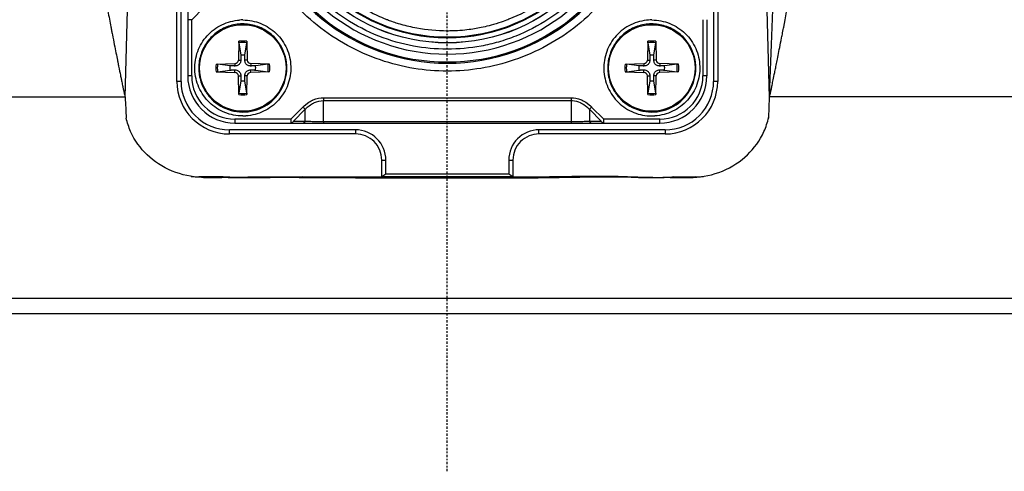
# Model space of a CAD drawing. Header units: millimetres. Extents: x 0 to 4378, y 0 to 2376.
# Tile 116 of 211: x 2270 to 2333, y 577 to 606. Entities that reach past the tile are written whole.
import ezdxf

# ---------------------------------------------------------------- set-up
doc = ezdxf.new("R2010")
doc.units = ezdxf.units.MM
doc.header["$LTSCALE"] = 0.2
doc.linetypes.add('CENTER2', pattern=[1.125, 0.75, -0.125, 0.125, -0.125])
doc.layers.add('02_Center Line', color=1, linetype='CENTER2')

# ---------------------------------------------------------------- blocks, each defined once
blk = doc.blocks.new('Blk$A25K1-2P24H')
for p, q in [((-20.474, 13.761), (-19.67, 43.375)), ((20.475, 13.74), (19.67, 43.375)), ((-17.19, 14.772), (-17.19, 42.472)), ((-16.928, 14.772), (-16.928, 42.472)), ((16.928, 42.472), (16.928, 14.772)), ((17.19, 42.472), (17.19, 14.772)), ((-16.5, 19.459), (-16.5, 18.689)), ((-15.48, 19.459), (-16.25, 18.689)), ((-16.25, 18.689), (-16.5, 18.689)), ((-16.5, 18.689), (-16.5, 15.122)), ((-16.25, 15.122), (-16.25, 18.689)), ((-12.405, 18.614), (-12.405, 18.614)), ((16.25, 18.689), (16.25, 15.122)), ((16.5, 18.689), (16.5, 15.122)), ((-15.5, 17.371), (-15.5, 17.371)), ((-13.251, 17.316), (-13.284, 16.125)), ((-13.248, 17.225), (-13.13, 16.433)), ((-12.87, 16.433), (-12.752, 17.225)), ((-12.749, 17.316), (-12.716, 16.125)), ((12.749, 17.316), (12.716, 16.125)), ((12.752, 17.225), (12.87, 16.433)), ((13.13, 16.433), (13.248, 17.225)), ((13.251, 17.316), (13.284, 16.125)), ((-14.694, 15.873), (-13.503, 15.907)), ((-13.81, 15.752), (-14.603, 15.871)), ((-13.503, 15.907), (-13.498, 15.747)), ((-13.284, 16.125), (-13.124, 16.121)), ((-12.716, 16.125), (-12.876, 16.121)), ((-12.497, 15.907), (-12.502, 15.747)), ((-11.306, 15.873), (-12.497, 15.907)), ((-11.397, 15.871), (-12.19, 15.752)), ((11.306, 15.873), (12.497, 15.907)), ((12.19, 15.752), (11.397, 15.871)), ((12.497, 15.907), (12.502, 15.747)), ((12.716, 16.125), (12.876, 16.121)), ((13.284, 16.125), (13.124, 16.121)), ((13.503, 15.907), (13.498, 15.747)), ((14.694, 15.873), (13.503, 15.907)), ((14.603, 15.871), (13.81, 15.752)), ((-16.25, 15.122), (-16.5, 15.122)), ((-14.694, 15.372), (-13.503, 15.338)), ((-14.603, 15.374), (-13.81, 15.492)), ((-13.503, 15.338), (-13.498, 15.498)), ((-13.284, 15.12), (-13.124, 15.124)), ((-13.251, 13.928), (-13.284, 15.12)), ((-12.716, 15.12), (-12.876, 15.124)), ((-12.749, 13.928), (-12.716, 15.12)), ((-12.497, 15.338), (-12.502, 15.498)), ((-11.306, 15.372), (-12.497, 15.338)), ((-12.19, 15.492), (-11.397, 15.374)), ((11.306, 15.372), (12.497, 15.338)), ((11.397, 15.374), (12.19, 15.492)), ((12.497, 15.338), (12.502, 15.498)), ((12.716, 15.12), (12.876, 15.124)), ((12.749, 13.928), (12.716, 15.12)), ((13.284, 15.12), (13.124, 15.124)), ((13.251, 13.928), (13.284, 15.12)), ((13.503, 15.338), (13.498, 15.498)), ((14.694, 15.372), (13.503, 15.338)), ((13.81, 15.492), (14.603, 15.374)), ((16.5, 15.122), (16.25, 15.122)), ((-16.928, 14.772), (-17.19, 14.772)), ((-13.13, 14.812), (-13.248, 14.019)), ((-12.752, 14.019), (-12.87, 14.812)), ((12.87, 14.812), (12.752, 14.019)), ((13.248, 14.019), (13.13, 14.812)), ((17.19, 14.772), (16.928, 14.772)), ((-97.379, 13.787), (-20.496, 13.787)), ((20.492, 13.787), (20.491, 13.787)), ((55.004, 13.787), (20.497, 13.787)), ((-7.876, 13.726), (7.876, 13.726)), ((-7.876, 12.196), (-7.876, 13.549)), ((-7.876, 13.549), (7.876, 13.549)), ((7.876, 13.726), (7.876, 13.549)), ((7.876, 13.549), (7.876, 12.196)), ((20.438, 12.474), (20.473, 13.739)), ((-9.944, 12.372), (-9.175, 13.142)), ((-9.03, 12.998), (-9.8, 12.228)), ((-9.03, 12.228), (-9.03, 12.998)), ((-8.903, 13.122), (-8.902, 13.122)), ((9.175, 13.142), (9.031, 12.998)), ((9.031, 12.998), (9.031, 12.228)), ((9.031, 12.998), (9.8, 12.228)), ((9.175, 13.142), (9.945, 12.372)), ((-9.944, 12.372), (-13.5, 12.372)), ((-13.5, 12.372), (-13.5, 12.122)), ((-13.5, 12.122), (-9.944, 12.122)), ((-9.944, 12.372), (-9.944, 12.122)), ((-9.944, 12.122), (-9.175, 12.122)), ((-9.03, 12.228), (-9.8, 12.228)), ((-7.877, 12.122), (7.877, 12.122)), ((-7.877, 12.122), (-7.877, 12.122)), ((7.876, 12.196), (-7.876, 12.196)), ((7.877, 12.122), (7.877, 12.122)), ((9.8, 12.228), (9.031, 12.228)), ((9.175, 12.122), (9.945, 12.122)), ((9.945, 12.122), (9.945, 12.372)), ((13.5, 12.372), (9.945, 12.372)), ((9.945, 12.122), (13.5, 12.122)), ((13.5, 12.122), (13.5, 12.372)), ((-5.829, 11.693), (-13.849, 11.693)), ((-13.849, 11.431), (-13.849, 11.693)), ((-5.829, 11.431), (-13.849, 11.431)), ((-5.829, 11.693), (-5.829, 11.431)), ((13.849, 11.693), (5.829, 11.693)), ((5.829, 11.431), (5.829, 11.693)), ((13.849, 11.431), (5.829, 11.431)), ((13.849, 11.693), (13.849, 11.431)), ((-4.172, 8.705), (-4.171, 9.77)), ((-3.91, 8.882), (-3.909, 9.77)), ((3.909, 9.77), (3.91, 8.883)), ((4.171, 9.77), (4.172, 8.705)), ((-3.91, 8.882), (-4.172, 8.707)), ((4.172, 8.708), (3.91, 8.883)), ((-14.249, 8.707), (-15.785, 8.707)), ((-15.785, 8.707), (-15.488, 8.668)), ((-1.5, 8.707), (-1.5, 8.705)), ((0.001, 8.625), (0.001, 8.707)), ((1.5, 8.705), (1.5, 8.707)), ((14.348, 8.707), (15.785, 8.707)), ((15.785, 8.707), (15.488, 8.668)), ((-98, 0.999), (98, 0.999)), ((97.049, 0), (-97.049, 0))]:
    blk.add_line(p, q)
for centre, radius in [((0, 28.622), 11.407), ((0, 28.622), 11.403), ((0, 28.622), 11.099), ((0, 28.622), 11.051), ((-13, 15.622), 2.75), ((13, 15.622), 2.75)]:
    blk.add_circle(centre, radius)
for centre, radius, start, end in [((0, 28.622), 12.697, 114.30673, 65.69329), ((0, 28.622), 12.619, 114.46314, 65.53688), ((-12.999, 15.623), 3.049, 90.02012, 93.77744), ((13.002, 15.622), 3.05, 90.04141, 93.7974), ((-13, 15.622), 2.8, 224.74096, 44.74101), ((13, 15.622), 2.8, 224.74094, 44.74103), ((-13, 15.622), 1.713, 81.58166, 98.4186), ((-13, 15.622), 1.622, 81.19225, 98.80802), ((13, 15.622), 1.713, 81.58166, 98.4186), ((13, 15.622), 1.622, 81.19225, 98.80802), ((-13, 15.622), 0.82, 80.88556, 99.11471), ((13, 15.622), 0.82, 80.88556, 99.11471), ((-13, 15.622), 1.713, 171.58166, 188.4186), ((-13, 15.622), 1.622, 171.19225, 188.80802), ((-13, 15.622), 0.82, 170.88556, 189.11471), ((-13.509, 16.131), 0.225, 271.61216, 358.3881), ((-12.491, 16.131), 0.225, 181.61216, 268.3881), ((-13, 15.622), 0.82, 350.88556, 9.11471), ((-13, 15.622), 1.622, 351.19225, 8.80802), ((-13, 15.622), 1.713, 351.58166, 8.4186), ((13, 15.622), 1.713, 171.58166, 188.4186), ((13, 15.622), 1.622, 171.19225, 188.80802), ((13, 15.622), 0.82, 170.88556, 189.11471), ((12.491, 16.131), 0.225, 271.61216, 358.3881), ((13.509, 16.131), 0.225, 181.61216, 268.3881), ((13, 15.622), 0.82, 350.88556, 9.11471), ((13, 15.622), 1.622, 351.19225, 8.80802), ((13, 15.622), 1.713, 351.58166, 8.4186), ((-13.5, 15.122), 3, 180.00001, 270.00001), ((-13.5, 15.122), 2.75, 180.00001, 270.00001), ((-13.509, 15.113), 0.225, 1.61216, 88.3881), ((-12.491, 15.113), 0.225, 91.61216, 178.3881), ((12.491, 15.113), 0.225, 1.61216, 88.3881), ((13.509, 15.113), 0.225, 91.61216, 178.3881), ((13.5, 15.122), 2.75, 270.00001, 0.00001), ((13.5, 15.122), 3, 270.00001, 0.00001), ((-13.849, 14.772), 3.341, 180.00034, 269.99999), ((-13.849, 14.772), 3.079, 179.99996, 269.99998), ((-13, 15.622), 0.82, 260.88556, 279.11471), ((13, 15.622), 0.82, 260.88556, 279.11471), ((13.849, 14.772), 3.079, 270.00003, 0.00004), ((13.849, 14.772), 3.341, 270, 359.99966), ((-13, 15.622), 1.713, 261.58166, 278.4186), ((-13, 15.622), 1.622, 261.19225, 278.80802), ((13, 15.622), 1.713, 261.58166, 278.4186), ((13, 15.622), 1.622, 261.19225, 278.80802), ((-13.002, 15.623), 3.05, 270.0414, 273.79742), ((12.999, 15.623), 3.05, 270.02079, 273.77677), ((-5.829, 9.772), 1.921, 359.93424, 89.99999), ((-5.829, 9.772), 1.659, 359.90804, 89.99958), ((5.829, 9.772), 1.921, 90.00003, 180.06576), ((5.829, 9.772), 1.659, 90, 180.09196)]:
    blk.add_arc(centre, radius, start, end)
for centre, major_axis, ratio, start_param, end_param in [((0, 28.622), (2.909, -11.765), 0.999998, 3.326169, 6.040807), ((0, 28.622), (-2.224, -11.913), 0.999998, 0.184575, 2.899213), ((799.489, -776.271), (393.525, -3268.22), 0.226921, 4.441019, 4.441434), ((-7.876, 13.726), (0, -0.25), 0.000093, 4.712159, 5.497625), ((-9.175, 13.142), (0.177, -0.177), 0.00001, 0.61548, 1.570807), ((-9.944, 12.372), (0, -0.25), 0.707108, 6.283182, 7.238504), ((-9.175, 12.372), (0, -0.25), 0.707103, 6.283158, 7.238488), ((9.175, 12.372), (0, -0.25), 0.7071, 5.327887, 6.283214), ((9.945, 12.372), (0, -0.25), 0.707105, 5.327875, 6.283185), ((15.827, 13.21), (-4.623, -0.602), 0.965307, 2.834157, 2.843785), ((-15.827, 13.21), (4.623, -0.602), 0.965307, 4.740236, 4.846455), ((0, 12.035), (-97.407, 0), 0.035015, 1.411115, 1.42312), ((0, 12.035), (-97.408, 0), 0.035015, 1.716768, 1.730478), ((15.827, 13.21), (-4.623, -0.602), 0.965307, 1.43673, 1.542949)]:
    blk.add_ellipse(centre, major_axis=major_axis, ratio=ratio, start_param=start_param, end_param=end_param)
for points in [[(20.477, 13.837), (20.927, 25.534), (21.575, 37.124), (22.437, 48.614)], [(12.8, 18.666), (12.605, 18.653), (12.218, 18.59), (11.665, 18.386), (11.161, 18.08), (10.726, 17.684), (10.374, 17.211), (10.118, 16.68), (9.969, 16.11), (9.932, 15.522), (10.008, 14.937), (10.194, 14.378), (10.483, 13.865), (10.865, 13.417), (11.326, 13.05), (11.849, 12.777), (12.414, 12.61), (12.805, 12.572), (13, 12.572)], [(20.473, 13.737), (20.475, 13.77), (20.476, 13.804), (20.477, 13.837)], [(-7.876, 12.196), (-7.876, 12.151), (-7.877, 12.122), (-7.877, 12.122)], [(7.876, 12.196), (7.876, 12.151), (7.877, 12.122), (7.877, 12.122)], [(-4.171, 9.77), (-4.083, 9.77), (-3.996, 9.77), (-3.909, 9.77)], [(3.909, 9.77), (3.996, 9.77), (4.083, 9.77), (4.171, 9.77)], [(-14.332, 8.662), (-14.307, 8.674), (-14.279, 8.689), (-14.249, 8.707)], [(0.001, 8.707), (-1.39, 8.706), (-2.781, 8.703), (-4.172, 8.704)], [(4.172, 8.702), (2.783, 8.699), (1.389, 8.708), (0.001, 8.707)], [(14.168, 8.655), (14.168, 8.655), (14.168, 8.655), (14.167, 8.655)], [(14.348, 8.704), (14.298, 8.688), (14.247, 8.674), (14.194, 8.661)]]:
    blk.add_open_spline(points, degree=3)
for points, knots in [([(20.473, 13.737), (20.489, 13.754), (20.53, 13.96), (20.543, 14.022), (20.55, 14.052), (20.558, 14.091), (20.568, 14.138), (20.578, 14.185), (20.596, 14.272), (20.603, 14.303), (20.616, 14.365), (20.632, 14.443), (20.651, 14.537), (20.661, 14.583), (20.671, 14.634), (20.683, 14.689), (20.694, 14.744), (20.713, 14.835), (20.719, 14.866), (20.745, 14.991), (20.776, 15.146), (20.814, 15.334), (20.833, 15.427), (20.854, 15.529), (20.876, 15.638), (20.887, 15.693), (20.898, 15.749), (20.91, 15.808), (20.922, 15.867), (20.94, 15.958), (20.947, 15.99), (20.998, 16.245), (21.06, 16.558), (21.133, 16.93), (21.17, 17.116), (21.209, 17.316), (21.251, 17.531), (21.272, 17.639), (21.293, 17.75), (21.315, 17.865), (21.338, 17.98), (21.369, 18.144), (21.384, 18.22), (21.501, 18.832), (21.627, 19.501), (21.76, 20.228), (21.826, 20.592), (21.895, 20.97), (21.964, 21.363), (21.999, 21.56), (22.035, 21.76), (22.07, 21.963), (22.088, 22.065), (22.106, 22.168), (22.124, 22.272), (22.133, 22.323), (22.142, 22.376), (22.151, 22.428), (22.16, 22.48), (22.175, 22.57), (22.178, 22.585), (22.265, 23.09), (22.425, 24.035), (22.644, 25.422), (22.754, 26.115), (22.877, 26.92), (23.012, 27.835), (23.08, 28.293), (23.15, 28.779), (23.222, 29.293), (23.259, 29.549), (23.296, 29.813), (23.333, 30.084), (23.352, 30.22), (23.37, 30.357), (23.389, 30.496), (23.399, 30.565), (23.408, 30.635), (23.418, 30.705), (23.427, 30.776), (23.441, 30.875), (23.447, 30.918), (24.182, 36.386), (24.75, 41.889), (25.177, 47.411)], [0, 0, 0, 0, 0.007813, 0.007813, 0.007813, 0.011719, 0.011719, 0.011719, 0.015625, 0.015625, 0.015625, 0.023438, 0.023438, 0.023438, 0.027344, 0.027344, 0.027344, 0.03125, 0.03125, 0.03125, 0.046875, 0.046875, 0.046875, 0.054687, 0.054687, 0.054687, 0.058594, 0.058594, 0.058594, 0.0625, 0.0625, 0.0625, 0.09375, 0.09375, 0.09375, 0.109375, 0.109375, 0.109375, 0.117187, 0.117187, 0.117187, 0.125, 0.125, 0.125, 0.1875, 0.1875, 0.1875, 0.21875, 0.21875, 0.21875, 0.234375, 0.234375, 0.234375, 0.242187, 0.242187, 0.242187, 0.246094, 0.246094, 0.246094, 0.25, 0.25, 0.25, 0.375, 0.375, 0.375, 0.4375, 0.4375, 0.4375, 0.46875, 0.46875, 0.46875, 0.484375, 0.484375, 0.484375, 0.492187, 0.492187, 0.492187, 0.496094, 0.496094, 0.496094, 0.5, 0.5, 0.5, 1, 1, 1, 1]), ([(-25, 45.203), (-24.73, 41.98), (-24.435, 39.068), (-24.136, 36.464), (-23.986, 35.162), (-23.837, 33.937), (-23.689, 32.788), (-23.616, 32.214), (-23.543, 31.659), (-23.471, 31.123), (-23.435, 30.855), (-23.399, 30.592), (-23.364, 30.333), (-23.346, 30.204), (-23.328, 30.076), (-23.311, 29.949), (-23.293, 29.822), (-23.281, 29.736), (-23.258, 29.572), (-22.89, 26.943), (-22.488, 24.371), (-22.027, 21.713), (-21.911, 21.049), (-21.792, 20.385), (-21.669, 19.722), (-21.607, 19.39), (-21.545, 19.059), (-21.482, 18.728), (-21.45, 18.562), (-21.419, 18.396), (-21.387, 18.231), (-21.371, 18.148), (-21.355, 18.065), (-21.339, 17.982), (-21.323, 17.9), (-21.312, 17.844), (-21.291, 17.734), (-21.206, 17.295), (-21.13, 16.909), (-21.064, 16.577), (-21.031, 16.411), (-21, 16.258), (-20.972, 16.118), (-20.958, 16.048), (-20.945, 15.982), (-20.932, 15.919), (-20.926, 15.887), (-20.92, 15.856), (-20.914, 15.826), (-20.907, 15.796), (-20.907, 15.794), (-20.896, 15.739), (-20.851, 15.518), (-20.812, 15.324), (-20.778, 15.158), (-20.761, 15.075), (-20.745, 14.999), (-20.731, 14.929), (-20.724, 14.895), (-20.717, 14.862), (-20.71, 14.83), (-20.704, 14.799), (-20.703, 14.797), (-20.692, 14.742), (-20.669, 14.632), (-20.649, 14.535), (-20.632, 14.452), (-20.623, 14.411), (-20.615, 14.372), (-20.608, 14.338), (-20.601, 14.303), (-20.6, 14.299), (-20.588, 14.244), (-20.565, 14.135), (-20.558, 14.101), (-20.534, 13.996), (-20.518, 13.92), (-20.501, 13.856), (-20.488, 13.778)], [0.0000016, 0.0000016, 0.0000016, 0.0000016, 0.25, 0.25, 0.25, 0.375, 0.375, 0.375, 0.4375, 0.4375, 0.4375, 0.46875, 0.46875, 0.46875, 0.484375, 0.484375, 0.484375, 0.5, 0.5, 0.5, 0.75, 0.75, 0.75, 0.8125, 0.8125, 0.8125, 0.84375, 0.84375, 0.84375, 0.859375, 0.859375, 0.859375, 0.8671875, 0.8671875, 0.8671875, 0.875, 0.875, 0.875, 0.90625, 0.90625, 0.90625, 0.921875, 0.921875, 0.921875, 0.9296875, 0.9296875, 0.9296875, 0.9335938, 0.9335938, 0.9335938, 0.9375, 0.9375, 0.9375, 0.953125, 0.953125, 0.953125, 0.9609375, 0.9609375, 0.9609375, 0.9648438, 0.9648438, 0.9648438, 0.96875, 0.96875, 0.96875, 0.9765625, 0.9765625, 0.9765625, 0.9804688, 0.9804688, 0.9804688, 0.984375, 0.984375, 0.984375, 0.9921875, 0.9921875, 0.9921875, 0.9978296, 0.9978296, 0.9978296, 0.9978296]), ([(0, 15.425), (-0.722, 15.425), (-1.428, 15.481), (-2.119, 15.593), (-2.835, 15.71), (-3.548, 15.889), (-4.257, 16.131), (-4.981, 16.377), (-5.679, 16.685), (-6.35, 17.053), (-7.026, 17.425), (-7.665, 17.852), (-8.266, 18.335), (-8.863, 18.814), (-9.42, 19.35), (-9.939, 19.944), (-10.446, 20.525), (-10.894, 21.135), (-11.282, 21.775), (-11.662, 22.4), (-11.987, 23.053), (-12.258, 23.734), (-12.524, 24.399), (-12.733, 25.081), (-12.888, 25.781), (-13.043, 26.485), (-13.14, 27.187), (-13.18, 27.886), (-13.22, 28.611), (-13.199, 29.346), (-13.115, 30.09), (-13.031, 30.85), (-12.88, 31.598), (-12.665, 32.333), (-12.448, 33.073), (-12.169, 33.789), (-11.826, 34.48), (-11.487, 35.165), (-11.083, 35.825), (-10.615, 36.46), (-10.157, 37.08), (-9.657, 37.648), (-9.116, 38.166), (-8.587, 38.671), (-8.02, 39.129), (-7.414, 39.54), (-6.821, 39.943), (-6.2, 40.295), (-5.55, 40.596)], [0, 0, 0, 0, 0.0625, 0.0625, 0.0625, 0.125, 0.125, 0.125, 0.1875, 0.1875, 0.1875, 0.25, 0.25, 0.25, 0.3125, 0.3125, 0.3125, 0.375, 0.375, 0.375, 0.4375, 0.4375, 0.4375, 0.5, 0.5, 0.5, 0.5625, 0.5625, 0.5625, 0.625, 0.625, 0.625, 0.6875, 0.6875, 0.6875, 0.75, 0.75, 0.75, 0.8125, 0.8125, 0.8125, 0.875, 0.875, 0.875, 0.9375, 0.9375, 0.9375, 1, 1, 1, 1]), ([(0, 16.816), (-0.741, 16.816), (-1.461, 16.881), (-2.158, 17.01), (-2.892, 17.146), (-3.621, 17.358), (-4.346, 17.645), (-5.091, 17.94), (-5.8, 18.307), (-6.471, 18.747), (-7.149, 19.192), (-7.775, 19.701), (-8.348, 20.274), (-8.916, 20.841), (-9.428, 21.474), (-9.884, 22.173), (-10.326, 22.852), (-10.691, 23.553), (-10.978, 24.276), (-11.116, 24.627), (-11.24, 24.993), (-11.35, 25.376), (-11.456, 25.747), (-11.543, 26.113), (-11.609, 26.474), (-11.741, 27.183), (-11.806, 27.9), (-11.806, 28.622), (-11.807, 29.363), (-11.742, 30.083), (-11.612, 30.78), (-11.476, 31.514), (-11.264, 32.244), (-10.978, 32.968), (-10.683, 33.714), (-10.315, 34.422), (-9.875, 35.094), (-9.431, 35.772), (-8.922, 36.397), (-8.348, 36.971), (-7.781, 37.538), (-7.148, 38.05), (-6.449, 38.506), (-5.77, 38.949), (-5.069, 39.313), (-4.346, 39.6), (-3.995, 39.739), (-3.629, 39.863), (-3.246, 39.972), (-2.875, 40.079), (-2.509, 40.165), (-2.148, 40.232), (-1.439, 40.363), (-0.722, 40.429), (0, 40.429)], [0, 0, 0, 0, 0.0625, 0.0625, 0.0625, 0.125, 0.125, 0.125, 0.1875, 0.1875, 0.1875, 0.25, 0.25, 0.25, 0.3125, 0.3125, 0.3125, 0.375, 0.375, 0.375, 0.40625, 0.40625, 0.40625, 0.4375, 0.4375, 0.4375, 0.5, 0.5, 0.5, 0.5625, 0.5625, 0.5625, 0.625, 0.625, 0.625, 0.6875, 0.6875, 0.6875, 0.75, 0.75, 0.75, 0.8125, 0.8125, 0.8125, 0.875, 0.875, 0.875, 0.90625, 0.90625, 0.90625, 0.9375, 0.9375, 0.9375, 1, 1, 1, 1]), ([(5.55, 40.596), (6.205, 40.293), (6.822, 39.945), (7.402, 39.552), (8.003, 39.145), (8.574, 38.683), (9.116, 38.166), (9.669, 37.637), (10.172, 37.065), (10.627, 36.448), (11.084, 35.827), (11.484, 35.171), (11.826, 34.48), (12.166, 33.794), (12.446, 33.073), (12.667, 32.316), (12.883, 31.576), (13.032, 30.834), (13.116, 30.09), (13.197, 29.363), (13.218, 28.634), (13.178, 27.903), (13.139, 27.188), (13.042, 26.48), (12.888, 25.781), (12.733, 25.076), (12.526, 24.399), (12.267, 23.748), (11.999, 23.073), (11.671, 22.416), (11.282, 21.775), (10.885, 21.121), (10.435, 20.506), (9.93, 19.93), (9.422, 19.35), (8.868, 18.818), (8.266, 18.335), (7.67, 17.855), (7.026, 17.427), (6.334, 17.048), (5.658, 16.678), (4.966, 16.372), (4.257, 16.131), (3.565, 15.895), (2.858, 15.717), (2.135, 15.599), (1.428, 15.483), (0.717, 15.425), (0, 15.425)], [0, 0, 0, 0, 0.0625, 0.0625, 0.0625, 0.125, 0.125, 0.125, 0.1875, 0.1875, 0.1875, 0.25, 0.25, 0.25, 0.3125, 0.3125, 0.3125, 0.375, 0.375, 0.375, 0.4375, 0.4375, 0.4375, 0.5, 0.5, 0.5, 0.5625, 0.5625, 0.5625, 0.625, 0.625, 0.625, 0.6875, 0.6875, 0.6875, 0.75, 0.75, 0.75, 0.8125, 0.8125, 0.8125, 0.875, 0.875, 0.875, 0.9375, 0.9375, 0.9375, 1, 1, 1, 1]), ([(0, 40.429), (0.741, 40.429), (1.461, 40.364), (2.158, 40.235), (2.892, 40.098), (3.621, 39.887), (4.346, 39.6), (5.091, 39.305), (5.8, 38.937), (6.471, 38.497), (7.149, 38.053), (7.775, 37.544), (8.349, 36.971), (8.916, 36.404), (9.428, 35.77), (9.884, 35.071), (10.327, 34.393), (10.691, 33.692), (10.978, 32.968), (11.116, 32.618), (11.241, 32.251), (11.35, 31.869), (11.456, 31.497), (11.543, 31.131), (11.61, 30.771), (11.741, 30.061), (11.807, 29.345), (11.807, 28.622), (11.807, 27.881), (11.742, 27.162), (11.612, 26.464), (11.476, 25.73), (11.264, 25.001), (10.978, 24.276), (10.683, 23.531), (10.315, 22.823), (9.875, 22.151), (9.431, 21.473), (8.922, 20.847), (8.349, 20.274), (7.781, 19.707), (7.148, 19.195), (6.449, 18.739), (5.771, 18.296), (5.07, 17.931), (4.346, 17.645), (3.995, 17.506), (3.629, 17.382), (3.247, 17.272), (2.875, 17.166), (2.509, 17.08), (2.148, 17.013), (1.439, 16.882), (0.723, 16.816), (0, 16.816)], [0, 0, 0, 0, 0.0625, 0.0625, 0.0625, 0.125, 0.125, 0.125, 0.1875, 0.1875, 0.1875, 0.25, 0.25, 0.25, 0.3125, 0.3125, 0.3125, 0.375, 0.375, 0.375, 0.40625, 0.40625, 0.40625, 0.4375, 0.4375, 0.4375, 0.5, 0.5, 0.5, 0.5625, 0.5625, 0.5625, 0.625, 0.625, 0.625, 0.6875, 0.6875, 0.6875, 0.75, 0.75, 0.75, 0.8125, 0.8125, 0.8125, 0.875, 0.875, 0.875, 0.90625, 0.90625, 0.90625, 0.9375, 0.9375, 0.9375, 1, 1, 1, 1]), ([(0, 17.971), (-0.65, 17.971), (-1.299, 18.031), (-1.938, 18.149), (-2.272, 18.211), (-2.603, 18.289), (-2.929, 18.383), (-2.958, 18.391), (-3.015, 18.408), (-3.099, 18.433), (-3.182, 18.458), (-3.293, 18.493), (-3.43, 18.539), (-3.554, 18.581), (-3.656, 18.618), (-3.738, 18.649), (-3.819, 18.679), (-3.88, 18.703), (-3.921, 18.719), (-3.998, 18.749), (-4.118, 18.798), (-4.279, 18.869), (-4.44, 18.94), (-4.642, 19.034), (-4.88, 19.158), (-5.25, 19.35), (-5.56, 19.538), (-5.818, 19.706), (-5.944, 19.788), (-6.083, 19.882), (-6.232, 19.989), (-6.381, 20.097), (-6.541, 20.217), (-6.71, 20.353), (-6.922, 20.525), (-7.094, 20.676), (-7.229, 20.801), (-7.365, 20.925), (-7.464, 21.023), (-7.532, 21.091), (-8.044, 21.603), (-8.504, 22.169), (-8.903, 22.775), (-9.301, 23.381), (-9.637, 24.028), (-9.904, 24.702), (-9.938, 24.788), (-9.986, 24.912), (-10.045, 25.077), (-10.103, 25.243), (-10.172, 25.448), (-10.244, 25.696), (-10.353, 26.074), (-10.425, 26.402), (-10.476, 26.675), (-10.525, 26.941), (-10.575, 27.265), (-10.609, 27.649), (-10.63, 27.888), (-10.64, 28.089), (-10.645, 28.251), (-10.651, 28.414), (-10.651, 28.538), (-10.651, 28.622), (-10.651, 29.272), (-10.592, 29.922), (-10.474, 30.561), (-10.412, 30.895), (-10.334, 31.226), (-10.239, 31.551), (-10.231, 31.58), (-10.215, 31.637), (-10.19, 31.721), (-10.164, 31.804), (-10.13, 31.915), (-10.083, 32.053), (-10.041, 32.176), (-10.004, 32.279), (-9.974, 32.36), (-9.943, 32.442), (-9.92, 32.503), (-9.904, 32.543), (-9.873, 32.62), (-9.825, 32.74), (-9.754, 32.901), (-9.682, 33.062), (-9.589, 33.264), (-9.465, 33.503), (-9.273, 33.872), (-9.085, 34.183), (-8.917, 34.44), (-8.834, 34.567), (-8.74, 34.705), (-8.633, 34.854), (-8.526, 35.003), (-8.405, 35.163), (-8.269, 35.332), (-8.098, 35.545), (-7.946, 35.716), (-7.822, 35.852), (-7.697, 35.987), (-7.599, 36.087), (-7.532, 36.154), (-7.019, 36.667), (-6.454, 37.127), (-5.848, 37.525), (-5.242, 37.923), (-4.595, 38.259), (-3.921, 38.526), (-3.835, 38.56), (-3.71, 38.608), (-3.545, 38.667), (-3.38, 38.726), (-3.175, 38.795), (-2.927, 38.866), (-2.549, 38.975), (-2.221, 39.048), (-1.947, 39.099), (-1.682, 39.148), (-1.358, 39.197), (-0.974, 39.231), (-0.736, 39.253), (-0.535, 39.263), (-0.372, 39.268), (-0.21, 39.273), (-0.086, 39.274), (0, 39.274)], [0, 0, 0, 0, 0.0625, 0.0625, 0.0625, 0.09375, 0.09375, 0.09375, 0.101562, 0.101562, 0.101562, 0.109375, 0.109375, 0.109375, 0.117188, 0.117188, 0.117188, 0.125, 0.125, 0.125, 0.140625, 0.140625, 0.140625, 0.15625, 0.15625, 0.15625, 0.1875, 0.1875, 0.1875, 0.203125, 0.203125, 0.203125, 0.21875, 0.21875, 0.21875, 0.234375, 0.234375, 0.234375, 0.25, 0.25, 0.25, 0.3125, 0.3125, 0.3125, 0.375, 0.375, 0.375, 0.390625, 0.390625, 0.390625, 0.40625, 0.40625, 0.40625, 0.4375, 0.4375, 0.4375, 0.46875, 0.46875, 0.46875, 0.484375, 0.484375, 0.484375, 0.5, 0.5, 0.5, 0.5625, 0.5625, 0.5625, 0.59375, 0.59375, 0.59375, 0.601562, 0.601562, 0.601562, 0.609375, 0.609375, 0.609375, 0.617188, 0.617188, 0.617188, 0.625, 0.625, 0.625, 0.640625, 0.640625, 0.640625, 0.65625, 0.65625, 0.65625, 0.6875, 0.6875, 0.6875, 0.703125, 0.703125, 0.703125, 0.71875, 0.71875, 0.71875, 0.734375, 0.734375, 0.734375, 0.75, 0.75, 0.75, 0.8125, 0.8125, 0.8125, 0.875, 0.875, 0.875, 0.890625, 0.890625, 0.890625, 0.90625, 0.90625, 0.90625, 0.9375, 0.9375, 0.9375, 0.96875, 0.96875, 0.96875, 0.984375, 0.984375, 0.984375, 1, 1, 1, 1]), ([(0, 39.274), (0.65, 39.274), (1.299, 39.214), (1.938, 39.096), (2.272, 39.034), (2.603, 38.956), (2.929, 38.862), (2.958, 38.853), (3.015, 38.837), (3.099, 38.812), (3.182, 38.786), (3.293, 38.752), (3.43, 38.706), (3.554, 38.664), (3.656, 38.627), (3.738, 38.596), (3.819, 38.566), (3.88, 38.542), (3.921, 38.526), (3.998, 38.496), (4.118, 38.447), (4.279, 38.376), (4.44, 38.305), (4.642, 38.211), (4.881, 38.087), (5.25, 37.895), (5.56, 37.707), (5.818, 37.539), (5.944, 37.457), (6.083, 37.363), (6.232, 37.256), (6.381, 37.148), (6.541, 37.028), (6.71, 36.892), (6.922, 36.72), (7.094, 36.569), (7.229, 36.444), (7.365, 36.319), (7.464, 36.221), (7.532, 36.154), (8.044, 35.641), (8.505, 35.076), (8.903, 34.47), (9.301, 33.864), (9.637, 33.217), (9.904, 32.543), (9.938, 32.457), (9.986, 32.332), (10.045, 32.167), (10.103, 32.002), (10.172, 31.797), (10.244, 31.549), (10.353, 31.171), (10.425, 30.843), (10.476, 30.569), (10.525, 30.304), (10.575, 29.98), (10.609, 29.596), (10.63, 29.357), (10.64, 29.156), (10.646, 28.993), (10.651, 28.831), (10.651, 28.707), (10.651, 28.622), (10.651, 27.973), (10.592, 27.323), (10.474, 26.684), (10.412, 26.35), (10.334, 26.019), (10.239, 25.694), (10.231, 25.665), (10.215, 25.608), (10.19, 25.524), (10.164, 25.441), (10.13, 25.33), (10.083, 25.192), (10.041, 25.069), (10.004, 24.966), (9.974, 24.885), (9.943, 24.803), (9.92, 24.742), (9.904, 24.702), (9.873, 24.625), (9.825, 24.505), (9.754, 24.344), (9.683, 24.183), (9.589, 23.981), (9.465, 23.742), (9.273, 23.372), (9.085, 23.062), (8.917, 22.804), (8.834, 22.678), (8.74, 22.54), (8.633, 22.391), (8.526, 22.241), (8.405, 22.082), (8.269, 21.913), (8.098, 21.7), (7.946, 21.529), (7.822, 21.393), (7.697, 21.258), (7.599, 21.158), (7.532, 21.091), (7.019, 20.578), (6.454, 20.118), (5.848, 19.72), (5.242, 19.322), (4.595, 18.986), (3.921, 18.719), (3.835, 18.685), (3.71, 18.636), (3.545, 18.578), (3.38, 18.519), (3.175, 18.45), (2.927, 18.379), (2.549, 18.269), (2.221, 18.197), (1.947, 18.146), (1.682, 18.097), (1.358, 18.047), (0.974, 18.013), (0.736, 17.992), (0.535, 17.982), (0.372, 17.977), (0.21, 17.972), (0.086, 17.971), (0, 17.971)], [0, 0, 0, 0, 0.0625, 0.0625, 0.0625, 0.09375, 0.09375, 0.09375, 0.101562, 0.101562, 0.101562, 0.109375, 0.109375, 0.109375, 0.117188, 0.117188, 0.117188, 0.125, 0.125, 0.125, 0.140625, 0.140625, 0.140625, 0.15625, 0.15625, 0.15625, 0.1875, 0.1875, 0.1875, 0.203125, 0.203125, 0.203125, 0.21875, 0.21875, 0.21875, 0.234375, 0.234375, 0.234375, 0.25, 0.25, 0.25, 0.3125, 0.3125, 0.3125, 0.375, 0.375, 0.375, 0.390625, 0.390625, 0.390625, 0.40625, 0.40625, 0.40625, 0.4375, 0.4375, 0.4375, 0.46875, 0.46875, 0.46875, 0.484375, 0.484375, 0.484375, 0.5, 0.5, 0.5, 0.5625, 0.5625, 0.5625, 0.59375, 0.59375, 0.59375, 0.601562, 0.601562, 0.601562, 0.609375, 0.609375, 0.609375, 0.617188, 0.617188, 0.617188, 0.625, 0.625, 0.625, 0.640625, 0.640625, 0.640625, 0.65625, 0.65625, 0.65625, 0.6875, 0.6875, 0.6875, 0.703125, 0.703125, 0.703125, 0.71875, 0.71875, 0.71875, 0.734375, 0.734375, 0.734375, 0.75, 0.75, 0.75, 0.8125, 0.8125, 0.8125, 0.875, 0.875, 0.875, 0.890625, 0.890625, 0.890625, 0.90625, 0.90625, 0.90625, 0.9375, 0.9375, 0.9375, 0.96875, 0.96875, 0.96875, 0.984375, 0.984375, 0.984375, 1, 1, 1, 1]), ([(-13, 12.572), (-13.398, 12.573), (-13.779, 12.648), (-14.145, 12.795), (-14.511, 12.943), (-14.836, 13.155), (-15.121, 13.431), (-15.406, 13.706), (-15.629, 14.025), (-15.789, 14.385), (-15.949, 14.746), (-16.036, 15.125), (-16.048, 15.523), (-16.061, 15.92), (-16, 16.304), (-15.865, 16.674), (-15.729, 17.044), (-15.527, 17.376), (-15.26, 17.671), (-14.993, 17.965), (-14.681, 18.198), (-14.325, 18.37), (-13.969, 18.541), (-13.594, 18.64), (-13.2, 18.666)], [0, 0, 0, 0, 0.125, 0.125, 0.125, 0.25, 0.25, 0.25, 0.375, 0.375, 0.375, 0.5, 0.5, 0.5, 0.625, 0.625, 0.625, 0.75, 0.75, 0.75, 0.875, 0.875, 0.875, 1, 1, 1, 1]), ([(-11.011, 17.593), (-11.221, 17.805), (-11.466, 17.984), (-11.998, 18.254), (-12.286, 18.346), (-12.877, 18.436), (-13.18, 18.433), (-13.768, 18.331), (-14.054, 18.233), (-14.581, 17.952), (-14.822, 17.769), (-15.234, 17.337), (-15.405, 17.087), (-15.66, 16.547), (-15.744, 16.256), (-15.816, 15.663), (-15.804, 15.361), (-15.685, 14.775), (-15.579, 14.492), (-15.31, 14.021), (-15.161, 13.825), (-14.989, 13.652)], [0.780878, 0.780878, 0.780878, 0.780878, 1.100878, 1.100878, 1.420878, 1.420878, 1.740878, 1.740878, 2.060878, 2.060878, 2.380878, 2.380878, 2.700878, 2.700878, 3.020878, 3.020878, 3.340878, 3.340878, 3.660878, 3.660878, 3.92247, 3.92247, 3.92247, 3.92247]), ([(-13, 18.672), (-12.602, 18.672), (-12.221, 18.597), (-11.855, 18.449), (-11.489, 18.302), (-11.164, 18.09), (-10.879, 17.814), (-10.594, 17.538), (-10.371, 17.22), (-10.211, 16.859), (-10.051, 16.499), (-9.964, 16.12), (-9.952, 15.722), (-9.939, 15.325), (-10, 14.941), (-10.135, 14.571), (-10.271, 14.201), (-10.473, 13.869), (-10.74, 13.574), (-11.007, 13.28), (-11.319, 13.047), (-11.675, 12.875), (-12.031, 12.703), (-12.406, 12.605), (-12.8, 12.579)], [0, 0, 0, 0, 0.125, 0.125, 0.125, 0.25, 0.25, 0.25, 0.375, 0.375, 0.375, 0.5, 0.5, 0.5, 0.625, 0.625, 0.625, 0.75, 0.75, 0.75, 0.875, 0.875, 0.875, 1, 1, 1, 1]), ([(14.989, 17.593), (14.779, 17.805), (14.534, 17.984), (14.002, 18.254), (13.714, 18.346), (13.123, 18.436), (12.82, 18.433), (12.232, 18.331), (11.946, 18.233), (11.419, 17.952), (11.178, 17.769), (10.766, 17.337), (10.595, 17.087), (10.34, 16.547), (10.256, 16.256), (10.184, 15.663), (10.196, 15.361), (10.315, 14.775), (10.421, 14.492), (10.69, 14.021), (10.839, 13.825), (11.011, 13.652)], [0.780878, 0.780878, 0.780878, 0.780878, 1.100878, 1.100878, 1.420878, 1.420878, 1.740878, 1.740878, 2.060878, 2.060878, 2.380878, 2.380878, 2.700878, 2.700878, 3.020878, 3.020878, 3.340878, 3.340878, 3.660878, 3.660878, 3.922469, 3.922469, 3.922469, 3.922469]), ([(13, 18.672), (13.398, 18.672), (13.779, 18.597), (14.145, 18.449), (14.511, 18.302), (14.836, 18.09), (15.121, 17.814), (15.406, 17.538), (15.629, 17.22), (15.789, 16.859), (15.949, 16.499), (16.036, 16.12), (16.048, 15.722), (16.061, 15.325), (16, 14.941), (15.865, 14.571), (15.729, 14.201), (15.527, 13.869), (15.26, 13.574), (14.993, 13.28), (14.681, 13.047), (14.325, 12.875), (13.969, 12.703), (13.594, 12.605), (13.2, 12.579)], [0, 0, 0, 0, 0.125, 0.125, 0.125, 0.25, 0.25, 0.25, 0.375, 0.375, 0.375, 0.5, 0.5, 0.5, 0.625, 0.625, 0.625, 0.75, 0.75, 0.75, 0.875, 0.875, 0.875, 1, 1, 1, 1]), ([(-13.248, 17.225), (-13.249, 17.23), (-13.25, 17.237), (-13.251, 17.253), (-13.251, 17.266), (-13.251, 17.289), (-13.251, 17.304), (-13.251, 17.316)], [0.03461835, 0.03461835, 0.03461835, 0.03461835, 0.03765262, 0.03765262, 0.04141077, 0.04141077, 0.04522071, 0.04522071, 0.04522071, 0.04522071]), ([(-12.749, 17.316), (-12.749, 17.304), (-12.749, 17.289), (-12.749, 17.266), (-12.749, 17.253), (-12.75, 17.237), (-12.751, 17.23), (-12.752, 17.225)], [0.01516537, 0.01516537, 0.01516537, 0.01516537, 0.01897531, 0.01897531, 0.02273345, 0.02273345, 0.02576772, 0.02576772, 0.02576772, 0.02576772]), ([(12.752, 17.225), (12.751, 17.23), (12.75, 17.237), (12.749, 17.253), (12.749, 17.266), (12.749, 17.289), (12.749, 17.304), (12.749, 17.316)], [0.03461835, 0.03461835, 0.03461835, 0.03461835, 0.03765262, 0.03765262, 0.04141077, 0.04141077, 0.04522071, 0.04522071, 0.04522071, 0.04522071]), ([(13.251, 17.316), (13.251, 17.304), (13.251, 17.289), (13.251, 17.266), (13.251, 17.253), (13.25, 17.237), (13.249, 17.23), (13.248, 17.225)], [0.01516537, 0.01516537, 0.01516537, 0.01516537, 0.01897531, 0.01897531, 0.02273345, 0.02273345, 0.02576772, 0.02576772, 0.02576772, 0.02576772]), ([(-14.694, 15.873), (-14.681, 15.873), (-14.666, 15.874), (-14.643, 15.873), (-14.631, 15.873), (-14.615, 15.872), (-14.608, 15.871), (-14.603, 15.871)], [0.01516537, 0.01516537, 0.01516537, 0.01516537, 0.01897531, 0.01897531, 0.02273345, 0.02273345, 0.02576772, 0.02576772, 0.02576772, 0.02576772]), ([(-13.124, 16.121), (-13.124, 16.081), (-13.13, 16.04), (-13.149, 15.978), (-13.16, 15.951), (-13.191, 15.898), (-13.21, 15.874), (-13.251, 15.833), (-13.276, 15.814), (-13.328, 15.783), (-13.356, 15.771), (-13.418, 15.752), (-13.458, 15.746), (-13.498, 15.747)], [0.17143637, 0.17143637, 0.17143637, 0.17143637, 0.18383716, 0.18383716, 0.19255902, 0.19255902, 0.20128088, 0.20128088, 0.21000275, 0.21000275, 0.21872461, 0.21872461, 0.2311254, 0.2311254, 0.2311254, 0.2311254]), ([(-12.502, 15.747), (-12.542, 15.746), (-12.582, 15.752), (-12.644, 15.771), (-12.672, 15.783), (-12.724, 15.814), (-12.749, 15.833), (-12.79, 15.874), (-12.809, 15.898), (-12.84, 15.951), (-12.851, 15.978), (-12.87, 16.04), (-12.876, 16.081), (-12.876, 16.121)], [0.17143637, 0.17143637, 0.17143637, 0.17143637, 0.18383716, 0.18383716, 0.19255902, 0.19255902, 0.20128088, 0.20128088, 0.21000275, 0.21000275, 0.21872461, 0.21872461, 0.2311254, 0.2311254, 0.2311254, 0.2311254]), ([(-11.397, 15.871), (-11.392, 15.871), (-11.385, 15.872), (-11.369, 15.873), (-11.357, 15.873), (-11.334, 15.874), (-11.319, 15.873), (-11.306, 15.873)], [0.03461835, 0.03461835, 0.03461835, 0.03461835, 0.03765262, 0.03765262, 0.04141077, 0.04141077, 0.04522071, 0.04522071, 0.04522071, 0.04522071]), ([(11.306, 15.873), (11.319, 15.873), (11.334, 15.874), (11.357, 15.873), (11.369, 15.873), (11.385, 15.872), (11.392, 15.871), (11.397, 15.871)], [0.01516537, 0.01516537, 0.01516537, 0.01516537, 0.01897531, 0.01897531, 0.02273345, 0.02273345, 0.02576772, 0.02576772, 0.02576772, 0.02576772]), ([(12.876, 16.121), (12.876, 16.081), (12.87, 16.04), (12.851, 15.978), (12.84, 15.951), (12.809, 15.898), (12.79, 15.874), (12.749, 15.833), (12.724, 15.814), (12.672, 15.783), (12.644, 15.771), (12.582, 15.752), (12.542, 15.746), (12.502, 15.747)], [0.17143637, 0.17143637, 0.17143637, 0.17143637, 0.18383716, 0.18383716, 0.19255902, 0.19255902, 0.20128088, 0.20128088, 0.21000275, 0.21000275, 0.21872461, 0.21872461, 0.2311254, 0.2311254, 0.2311254, 0.2311254]), ([(13.498, 15.747), (13.458, 15.746), (13.418, 15.752), (13.356, 15.771), (13.328, 15.783), (13.276, 15.814), (13.251, 15.833), (13.21, 15.874), (13.191, 15.898), (13.16, 15.951), (13.149, 15.978), (13.13, 16.04), (13.124, 16.081), (13.124, 16.121)], [0.17143637, 0.17143637, 0.17143637, 0.17143637, 0.18383716, 0.18383716, 0.19255902, 0.19255902, 0.20128088, 0.20128088, 0.21000275, 0.21000275, 0.21872461, 0.21872461, 0.2311254, 0.2311254, 0.2311254, 0.2311254]), ([(14.603, 15.871), (14.608, 15.871), (14.615, 15.872), (14.631, 15.873), (14.643, 15.873), (14.666, 15.874), (14.681, 15.873), (14.694, 15.873)], [0.03461835, 0.03461835, 0.03461835, 0.03461835, 0.03765262, 0.03765262, 0.04141077, 0.04141077, 0.04522071, 0.04522071, 0.04522071, 0.04522071]), ([(-14.603, 15.374), (-14.608, 15.373), (-14.615, 15.373), (-14.631, 15.372), (-14.643, 15.371), (-14.666, 15.371), (-14.681, 15.371), (-14.694, 15.372)], [0.03461835, 0.03461835, 0.03461835, 0.03461835, 0.03765262, 0.03765262, 0.04141077, 0.04141077, 0.04522071, 0.04522071, 0.04522071, 0.04522071]), ([(-13.498, 15.498), (-13.458, 15.499), (-13.418, 15.493), (-13.356, 15.474), (-13.328, 15.462), (-13.276, 15.431), (-13.251, 15.412), (-13.21, 15.371), (-13.191, 15.346), (-13.16, 15.294), (-13.149, 15.267), (-13.13, 15.205), (-13.124, 15.164), (-13.124, 15.124)], [0.17143637, 0.17143637, 0.17143637, 0.17143637, 0.18383716, 0.18383716, 0.19255902, 0.19255902, 0.20128088, 0.20128088, 0.21000275, 0.21000275, 0.21872461, 0.21872461, 0.2311254, 0.2311254, 0.2311254, 0.2311254]), ([(-12.876, 15.124), (-12.876, 15.164), (-12.87, 15.205), (-12.851, 15.267), (-12.84, 15.294), (-12.809, 15.346), (-12.79, 15.371), (-12.749, 15.412), (-12.724, 15.431), (-12.672, 15.462), (-12.644, 15.474), (-12.582, 15.493), (-12.542, 15.499), (-12.502, 15.498)], [0.17143637, 0.17143637, 0.17143637, 0.17143637, 0.18383716, 0.18383716, 0.19255902, 0.19255902, 0.20128088, 0.20128088, 0.21000275, 0.21000275, 0.21872461, 0.21872461, 0.2311254, 0.2311254, 0.2311254, 0.2311254]), ([(-11.306, 15.372), (-11.319, 15.371), (-11.334, 15.371), (-11.357, 15.371), (-11.369, 15.372), (-11.385, 15.373), (-11.392, 15.373), (-11.397, 15.374)], [0.01516537, 0.01516537, 0.01516537, 0.01516537, 0.01897531, 0.01897531, 0.02273345, 0.02273345, 0.02576772, 0.02576772, 0.02576772, 0.02576772]), ([(11.397, 15.374), (11.392, 15.373), (11.385, 15.373), (11.369, 15.372), (11.357, 15.371), (11.334, 15.371), (11.319, 15.371), (11.306, 15.372)], [0.03461835, 0.03461835, 0.03461835, 0.03461835, 0.03765262, 0.03765262, 0.04141077, 0.04141077, 0.04522071, 0.04522071, 0.04522071, 0.04522071]), ([(12.502, 15.498), (12.542, 15.499), (12.582, 15.493), (12.644, 15.474), (12.672, 15.462), (12.724, 15.431), (12.749, 15.412), (12.79, 15.371), (12.809, 15.346), (12.84, 15.294), (12.851, 15.267), (12.87, 15.205), (12.876, 15.164), (12.876, 15.124)], [0.17143637, 0.17143637, 0.17143637, 0.17143637, 0.18383716, 0.18383716, 0.19255902, 0.19255902, 0.20128088, 0.20128088, 0.21000275, 0.21000275, 0.21872461, 0.21872461, 0.2311254, 0.2311254, 0.2311254, 0.2311254]), ([(13.124, 15.124), (13.124, 15.164), (13.13, 15.205), (13.149, 15.267), (13.16, 15.294), (13.191, 15.346), (13.21, 15.371), (13.251, 15.412), (13.276, 15.431), (13.328, 15.462), (13.356, 15.474), (13.418, 15.493), (13.458, 15.499), (13.498, 15.498)], [0.17143637, 0.17143637, 0.17143637, 0.17143637, 0.18383716, 0.18383716, 0.19255902, 0.19255902, 0.20128088, 0.20128088, 0.21000275, 0.21000275, 0.21872461, 0.21872461, 0.2311254, 0.2311254, 0.2311254, 0.2311254]), ([(14.694, 15.372), (14.681, 15.371), (14.666, 15.371), (14.643, 15.371), (14.631, 15.372), (14.615, 15.373), (14.608, 15.373), (14.603, 15.374)], [0.01516537, 0.01516537, 0.01516537, 0.01516537, 0.01897531, 0.01897531, 0.02273345, 0.02273345, 0.02576772, 0.02576772, 0.02576772, 0.02576772]), ([(-13.251, 13.928), (-13.251, 13.941), (-13.251, 13.956), (-13.251, 13.979), (-13.251, 13.992), (-13.25, 14.008), (-13.249, 14.015), (-13.248, 14.019)], [0.01516537, 0.01516537, 0.01516537, 0.01516537, 0.01897531, 0.01897531, 0.02273345, 0.02273345, 0.02576772, 0.02576772, 0.02576772, 0.02576772]), ([(-12.752, 14.019), (-12.751, 14.015), (-12.75, 14.008), (-12.749, 13.992), (-12.749, 13.979), (-12.749, 13.956), (-12.749, 13.941), (-12.749, 13.928)], [0.03461835, 0.03461835, 0.03461835, 0.03461835, 0.03765262, 0.03765262, 0.04141077, 0.04141077, 0.04522071, 0.04522071, 0.04522071, 0.04522071]), ([(12.749, 13.928), (12.749, 13.941), (12.749, 13.956), (12.749, 13.979), (12.749, 13.992), (12.75, 14.008), (12.751, 14.015), (12.752, 14.019)], [0.01516537, 0.01516537, 0.01516537, 0.01516537, 0.01897531, 0.01897531, 0.02273345, 0.02273345, 0.02576772, 0.02576772, 0.02576772, 0.02576772]), ([(13.248, 14.019), (13.249, 14.015), (13.25, 14.008), (13.251, 13.992), (13.251, 13.979), (13.251, 13.956), (13.251, 13.941), (13.251, 13.928)], [0.03461835, 0.03461835, 0.03461835, 0.03461835, 0.03765262, 0.03765262, 0.04141077, 0.04141077, 0.04522071, 0.04522071, 0.04522071, 0.04522071]), ([(-9.175, 13.142), (-9.169, 13.148), (-9.088, 13.245), (-8.892, 13.384), (-8.769, 13.472), (-8.661, 13.529), (-8.577, 13.567), (-8.559, 13.576), (-8.541, 13.583), (-8.524, 13.591), (-8.29, 13.689), (-8.066, 13.725), (-7.876, 13.726)], [-0.9999997, -0.9999997, -0.9999997, -0.9999997, -0.75, -0.75, -0.75, -0.5, -0.5, -0.5, -0.4643918, -0.4643918, -0.4643918, 0, 0, 0, 0]), ([(-9.03, 12.998), (-9.026, 13.002), (-9.009, 13.021), (-8.976, 13.054), (-8.936, 13.093), (-8.874, 13.152), (-8.783, 13.221), (-8.669, 13.308), (-8.572, 13.362), (-8.503, 13.396), (-8.486, 13.405), (-8.469, 13.413), (-8.452, 13.42), (-8.27, 13.502), (-8.073, 13.548), (-7.876, 13.549)], [0.0000036, 0.0000036, 0.0000036, 0.0000036, 0.1126762, 0.1126762, 0.1126762, 0.25, 0.25, 0.25, 0.5, 0.5, 0.5, 0.5432707, 0.5432707, 0.5432707, 1, 1, 1, 1]), ([(7.876, 13.726), (8.063, 13.725), (8.285, 13.691), (8.521, 13.592), (8.539, 13.584), (8.558, 13.576), (8.577, 13.568), (8.66, 13.529), (8.768, 13.472), (8.892, 13.384), (9.09, 13.243), (9.171, 13.146), (9.175, 13.142)], [-1, -1, -1, -1, -0.5363611, -0.5363611, -0.5363611, -0.5, -0.5, -0.5, -0.25, -0.25, -0.25, -0.0000007, -0.0000007, -0.0000007, -0.0000007]), ([(7.876, 13.549), (7.906, 13.549), (7.936, 13.548), (7.965, 13.546), (8.132, 13.534), (8.296, 13.491), (8.449, 13.421), (8.467, 13.413), (8.485, 13.405), (8.503, 13.396), (8.534, 13.38), (8.635, 13.334), (8.783, 13.221), (8.876, 13.151), (8.939, 13.091), (8.978, 13.051), (9.009, 13.021), (9.026, 13.003), (9.031, 12.998)], [0, 0, 0, 0, 0.0689321, 0.0689321, 0.0689321, 0.4547357, 0.4547357, 0.4547357, 0.5, 0.5, 0.5, 0.75, 0.75, 0.75, 0.8917148, 0.8917148, 0.8917148, 0.9999961, 0.9999961, 0.9999961, 0.9999961]), ([(-15.488, 8.668), (-15.535, 8.668), (-15.582, 8.669), (-16.241, 8.691), (-16.891, 8.824), (-18.093, 9.323), (-18.645, 9.687), (-19.504, 10.51), (-19.879, 11.019), (-20.252, 11.856), (-20.345, 12.143), (-20.409, 12.433)], [0.6897537, 0.6897537, 0.6897537, 0.6897537, 0.7040014, 0.7040014, 0.8899889, 0.8899889, 1.0759765, 1.0759765, 1.2524435, 1.2524435, 1.3381663, 1.3381663, 1.3381663, 1.3381663]), ([(-9.175, 12.122), (-9.172, 12.122), (-9.17, 12.122), (-9.168, 12.122), (-9.166, 12.122), (-9.157, 12.122), (-9.142, 12.122), (-9.131, 12.122), (-9.118, 12.122), (-9.103, 12.122), (-9.074, 12.122), (-9.045, 12.122), (-9.015, 12.122), (-8.973, 12.122), (-8.931, 12.122), (-8.888, 12.122), (-8.818, 12.123), (-8.716, 12.122), (-8.574, 12.122), (-8.554, 12.122), (-8.533, 12.122), (-8.512, 12.122), (-8.422, 12.122), (-8.329, 12.122), (-8.234, 12.122), (-8.185, 12.122), (-8.138, 12.122), (-8.093, 12.122), (-7.956, 12.122), (-7.883, 12.122), (-7.877, 12.122)], [0, 0, 0, 0, 0.0136054, 0.0136054, 0.0136054, 0.0408163, 0.0408163, 0.0408163, 0.0714286, 0.0714286, 0.0714286, 0.1428571, 0.1428571, 0.1428571, 0.25, 0.25, 0.25, 0.5, 0.5, 0.5, 0.5473436, 0.5473436, 0.5473436, 0.75, 0.75, 0.75, 0.85, 0.85, 0.85, 0.9998019, 0.9998019, 0.9998019, 0.9998019]), ([(-7.876, 12.196), (-7.905, 12.196), (-7.935, 12.196), (-7.965, 12.196), (-8.132, 12.197), (-8.296, 12.2), (-8.449, 12.204), (-8.467, 12.205), (-8.485, 12.205), (-8.503, 12.206), (-8.534, 12.207), (-8.635, 12.21), (-8.783, 12.216), (-8.876, 12.219), (-8.939, 12.223), (-8.978, 12.225), (-9.009, 12.227), (-9.026, 12.228), (-9.03, 12.228)], [0, 0, 0, 0, 0.0685203, 0.0685203, 0.0685203, 0.4547357, 0.4547357, 0.4547357, 0.5, 0.5, 0.5, 0.75, 0.75, 0.75, 0.8917498, 0.8917498, 0.8917498, 0.9999942, 0.9999942, 0.9999942, 0.9999942]), ([(9.031, 12.228), (9.027, 12.228), (9.009, 12.227), (8.975, 12.225), (8.935, 12.223), (8.874, 12.219), (8.783, 12.216), (8.669, 12.211), (8.572, 12.208), (8.503, 12.206), (8.486, 12.206), (8.469, 12.205), (8.452, 12.205), (8.27, 12.2), (8.074, 12.197), (7.876, 12.196)], [0.0000075, 0.0000075, 0.0000075, 0.0000075, 0.1154235, 0.1154235, 0.1154235, 0.25, 0.25, 0.25, 0.5, 0.5, 0.5, 0.5433149, 0.5433149, 0.5433149, 1, 1, 1, 1]), ([(7.877, 12.122), (7.882, 12.122), (7.952, 12.122), (8.081, 12.122), (8.125, 12.122), (8.176, 12.122), (8.234, 12.122), (8.328, 12.122), (8.422, 12.122), (8.515, 12.122), (8.535, 12.122), (8.555, 12.122), (8.574, 12.122), (8.678, 12.122), (8.783, 12.122), (8.888, 12.122), (9.079, 12.122), (9.163, 12.122), (9.175, 12.122)], [0.0004019, 0.0004019, 0.0004019, 0.0004019, 0.1428571, 0.1428571, 0.1428571, 0.25, 0.25, 0.25, 0.4554849, 0.4554849, 0.4554849, 0.5, 0.5, 0.5, 0.75, 0.75, 0.75, 1, 1, 1, 1]), ([(15.488, 8.668), (15.535, 8.668), (15.582, 8.669), (16.241, 8.691), (16.891, 8.824), (18.093, 9.323), (18.645, 9.687), (19.504, 10.51), (19.879, 11.019), (20.258, 11.87), (20.354, 12.171), (20.438, 12.474)], [-0.7391569, -0.7391569, -0.7391569, -0.7391569, -0.7249093, -0.7249093, -0.5389217, -0.5389217, -0.3529341, -0.3529341, -0.1764671, -0.1764671, -0.0865459, -0.0865459, -0.0865459, -0.0865459]), ([(3.91, 8.883), (2.62, 8.882), (1.33, 8.882), (0.04, 8.882), (0.027, 8.882), (0.013, 8.882), (0, 8.882), (-1.303, 8.882), (-2.606, 8.882), (-3.91, 8.882)], [0, 0, 0, 0, 0.494879, 0.494879, 0.494879, 0.5, 0.5, 0.5, 1, 1, 1, 1]), ([(0.001, 8.625), (-2.392, 8.623), (-4.772, 8.621), (-8.381, 8.647), (-9.575, 8.656), (-12.125, 8.653), (-13.271, 8.634), (-14.332, 8.662)], [-1.174947, -1.174947, -1.174947, -1.174947, -0.604639, -0.604639, -0.322164, -0.322164, -0.000006, -0.000006, -0.000006, -0.000006]), ([(-14.249, 8.707), (-13.096, 8.671), (-12.175, 8.718), (-7.689, 8.717), (-6.659, 8.705), (-4.172, 8.704)], [0.0000077, 0.0000077, 0.0000077, 0.0000077, 0.3460578, 0.3460578, 0.5237127, 0.5237127, 0.5237127, 0.5237127]), ([(14.167, 8.655), (13.13, 8.597), (12.156, 8.669), (9.453, 8.694), (8.277, 8.67), (5.909, 8.628), (4.771, 8.618), (2.373, 8.62), (1.187, 8.628), (0.001, 8.625)], [-1.54167, -1.54167, -1.54167, -1.54167, -1.077352, -1.077352, -0.719561, -0.719561, -0.355862, -0.355862, -0.000001, -0.000001, -0.000001, -0.000001]), ([(4.172, 8.702), (6.717, 8.707), (7.732, 8.75), (10.424, 8.758), (10.793, 8.75), (12.651, 8.683), (13.5, 8.649), (14.334, 8.703)], [0.000387, 0.000387, 0.000387, 0.000387, 0.764118, 0.764118, 1.346018, 1.346018, 1.834193, 1.834193, 1.834193, 1.834193])]:
    blk.add_open_spline(points, degree=3, knots=knots)
for points, weights in [([(-13.13, 16.433), (-13.127, 16.24), (-13.124, 16.121)], [1, 1.25721835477, 1.49274833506]), ([(-12.876, 16.121), (-12.873, 16.24), (-12.87, 16.433)], [1.49274833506, 1.25721835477, 1]), ([(12.87, 16.433), (12.873, 16.24), (12.876, 16.121)], [1, 1.25721835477, 1.49274833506]), ([(13.124, 16.121), (13.127, 16.24), (13.13, 16.433)], [1.49274833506, 1.25721835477, 1]), ([(-13.498, 15.747), (-13.618, 15.749), (-13.81, 15.752)], [1.49274833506, 1.25721835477, 1]), ([(-12.19, 15.752), (-12.382, 15.749), (-12.502, 15.747)], [1, 1.25721835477, 1.49274833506]), ([(12.502, 15.747), (12.382, 15.749), (12.19, 15.752)], [1.49274833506, 1.25721835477, 1]), ([(13.81, 15.752), (13.618, 15.749), (13.498, 15.747)], [1, 1.25721835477, 1.49274833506]), ([(-13.81, 15.492), (-13.618, 15.496), (-13.498, 15.498)], [1, 1.25721835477, 1.49274833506]), ([(-13.124, 15.124), (-13.127, 15.004), (-13.13, 14.812)], [1.49274833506, 1.25721835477, 1]), ([(-12.87, 14.812), (-12.873, 15.004), (-12.876, 15.124)], [1, 1.25721835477, 1.49274833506]), ([(-12.502, 15.498), (-12.382, 15.496), (-12.19, 15.492)], [1.49274833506, 1.25721835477, 1]), ([(12.19, 15.492), (12.382, 15.496), (12.502, 15.498)], [1, 1.25721835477, 1.49274833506]), ([(12.876, 15.124), (12.873, 15.004), (12.87, 14.812)], [1.49274833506, 1.25721835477, 1]), ([(13.13, 14.812), (13.127, 15.004), (13.124, 15.124)], [1, 1.25721835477, 1.49274833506]), ([(13.498, 15.498), (13.618, 15.496), (13.81, 15.492)], [1.49274833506, 1.25721835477, 1])]:
    blk.add_rational_spline(points, weights, degree=2)
at = {"layer": '02_Center Line'}
blk.add_line((0, -10), (0, 1154.518), dxfattribs=at)

msp = doc.modelspace()

# ---------------------------------------------------------------- block references
msp.add_blockref('Blk$A25K1-2P24H', (2297.43, 587.414))

doc.saveas('drawing.dxf')
